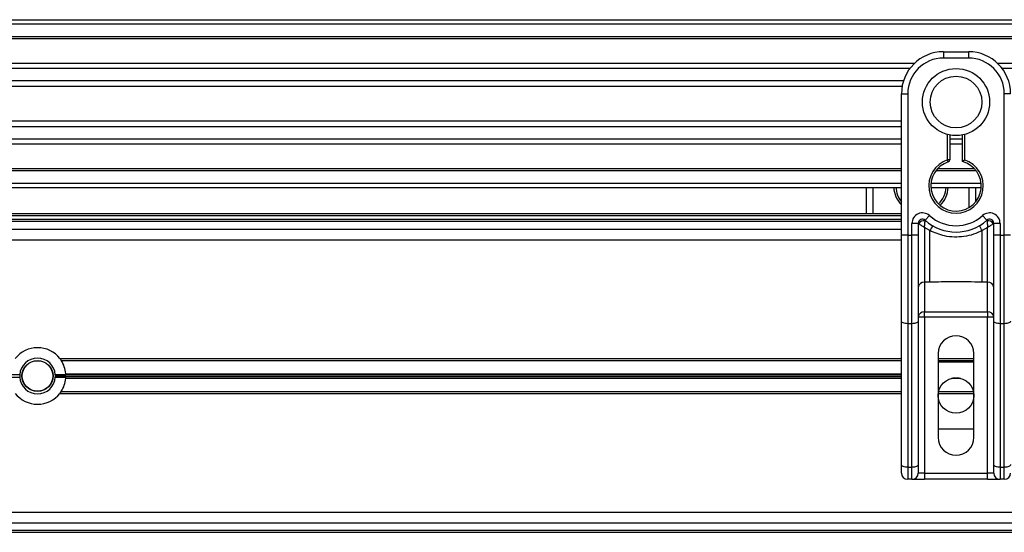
# Model space of a CAD drawing. Header units: millimetres. Extents: x 0 to 420, y 0 to 297.
# Tile 48 of 104: x 141.53 to 153.26, y 235.67 to 241.79. Entities that reach past the tile are written whole.
import ezdxf

# ---------------------------------------------------------------- set-up
doc = ezdxf.new("R2010")
doc.units = ezdxf.units.MM

msp = doc.modelspace()

# ---------------------------------------------------------------- linework, layer by layer
at = {"color": 7, "linetype": 'Continuous', "lineweight": 25}
for p, q in [((107.27652, 241.78829), (194.02652, 241.78829)), ((107.27652, 241.73829), (194.02652, 241.73829)), ((107.27652, 241.58829), (194.02652, 241.58829)), ((107.27652, 241.56279), (194.02652, 241.56279)), ((152.53547, 241.40558), (152.53547, 241.33058)), ((152.53547, 241.40558), (152.83547, 241.40558)), ((152.83547, 241.40558), (152.83547, 241.33058)), ((152.83547, 241.33058), (152.53547, 241.33058)), ((123.97963, 241.26828), (152.19131, 241.26828)), ((124.03191, 241.21027), (152.13904, 241.21027)), ((153.17963, 241.26828), (181.39131, 241.26828)), ((153.23191, 241.21027), (181.33904, 241.21027)), ((124.11076, 241.06084), (152.06019, 241.06084)), ((124.12772, 240.99329), (152.04323, 240.99329)), ((152.03547, 240.46435), (152.03547, 240.90558)), ((152.03547, 240.90558), (152.11047, 240.90558)), ((152.11047, 240.90558), (152.11047, 239.21877)), ((153.26047, 239.21877), (153.26047, 240.90558)), ((153.33547, 240.90558), (153.26047, 240.90558)), ((124.13547, 240.58329), (152.03547, 240.58329)), ((124.13547, 240.51574), (152.03547, 240.51574)), ((152.03547, 240.14681), (152.03547, 240.46435)), ((124.13547, 240.36631), (152.03547, 240.36631)), ((152.58547, 240.11481), (152.58547, 240.41798)), ((152.61047, 240.41238), (152.61047, 240.11481)), ((152.61047, 240.36631), (152.76047, 240.36631)), ((152.76047, 240.09605), (152.76047, 240.41238)), ((152.78547, 240.41798), (152.78547, 240.11481)), ((124.13547, 240.3083), (152.03547, 240.3083)), ((152.61047, 240.3083), (152.76047, 240.3083)), ((152.03547, 239.21877), (152.03547, 240.14681)), ((152.59317, 240.09103), (152.58547, 240.11481)), ((152.61047, 240.11481), (152.58547, 240.11481)), ((124.13547, 240.01379), (152.03547, 240.01379)), ((152.46949, 240.01379), (152.90145, 240.01379)), ((124.13547, 239.98829), (152.03547, 239.98829)), ((152.44753, 239.98829), (152.92342, 239.98829)), ((124.13547, 239.83829), (152.03547, 239.83829)), ((124.13547, 239.78829), (152.03547, 239.78829)), ((151.61757, 239.47329), (151.61757, 239.78829)), ((151.69257, 239.78829), (151.69257, 239.47329)), ((152.38597, 239.78829), (152.98498, 239.78829)), ((152.38726, 239.83829), (152.98369, 239.83829)), ((152.84257, 239.55), (152.84257, 239.78829)), ((152.91757, 239.78829), (152.91757, 239.6155)), ((152.03547, 239.47329), (124.13547, 239.47329)), ((152.03547, 239.44829), (124.13547, 239.44829)), ((152.31881, 239.39563), (152.36881, 239.45154)), ((153.00214, 239.45154), (153.05214, 239.39563)), ((152.03547, 239.40279), (124.13547, 239.40279)), ((152.03547, 239.38068), (124.13547, 239.38068)), ((124.13547, 239.2884), (152.03547, 239.2884)), ((152.16047, 239.21877), (152.16047, 239.35837)), ((152.23547, 239.35837), (152.16047, 239.35837)), ((152.23547, 239.35837), (152.23547, 239.21877)), ((152.24266, 239.35314), (152.23547, 239.35314)), ((152.37275, 239.27164), (152.31047, 239.30944)), ((152.31047, 239.30944), (152.31047, 238.65686)), ((153.06047, 239.30944), (152.9982, 239.27164)), ((153.06047, 238.65686), (153.06047, 239.30944)), ((153.13547, 239.35314), (153.12829, 239.35314)), ((153.13547, 239.21877), (153.13547, 239.35837)), ((153.21047, 239.35837), (153.13547, 239.35837)), ((153.21047, 239.35837), (153.21047, 239.21877)), ((152.03547, 238.19393), (152.03547, 239.21877)), ((152.11047, 239.21877), (152.03547, 239.21877)), ((152.11047, 239.21877), (152.16047, 239.21877)), ((152.11047, 239.21877), (152.11047, 238.16223)), ((152.16047, 238.16223), (152.16047, 239.21877)), ((152.23547, 239.21877), (152.16047, 239.21877)), ((152.23547, 239.21877), (152.23547, 238.19393)), ((152.37275, 238.65686), (152.37275, 239.27164)), ((152.9982, 238.65686), (152.9982, 239.27164)), ((153.13547, 238.19393), (153.13547, 239.21877)), ((153.21047, 239.21877), (153.13547, 239.21877)), ((153.21047, 239.21877), (153.26047, 239.21877)), ((153.21047, 239.21877), (153.21047, 238.16223)), ((153.26047, 238.16223), (153.26047, 239.21877)), ((153.33547, 239.21877), (153.26047, 239.21877)), ((124.13547, 239.1634), (152.03547, 239.1634)), ((152.37275, 238.65686), (152.31047, 238.65686)), ((152.31047, 238.65686), (152.31047, 238.30286)), ((153.06047, 238.65686), (152.9982, 238.65686)), ((153.06047, 238.30286), (153.06047, 238.65686)), ((152.31047, 238.24143), (152.23547, 238.24143)), ((152.31047, 238.30286), (153.06047, 238.30286)), ((152.31047, 238.24143), (152.31047, 238.30286)), ((152.31047, 238.24143), (152.31047, 236.38058)), ((153.06047, 238.24143), (152.31047, 238.24143)), ((153.06047, 238.30286), (153.06047, 238.24143)), ((153.06047, 236.38058), (153.06047, 238.24143)), ((153.13547, 238.24143), (153.06047, 238.24143)), ((152.03547, 236.48162), (152.03547, 238.19393)), ((152.16047, 238.16223), (152.11047, 238.16223)), ((152.11047, 238.16223), (152.11047, 236.44993)), ((152.16047, 236.44993), (152.16047, 238.16223)), ((152.23547, 238.19393), (152.23547, 236.48162)), ((153.13547, 236.48162), (153.13547, 238.19393)), ((153.26047, 238.16223), (153.21047, 238.16223)), ((153.21047, 238.16223), (153.21047, 236.44993)), ((153.26047, 236.44993), (153.26047, 238.16223)), ((152.47297, 237.80558), (152.47297, 236.80558)), ((152.89797, 236.80558), (152.89797, 237.80558)), ((142.00928, 237.7459), (152.03547, 237.7459)), ((142.0254, 237.7234), (152.03547, 237.7234)), ((152.47297, 237.7459), (152.89797, 237.7459)), ((152.47297, 237.7234), (152.89797, 237.7234)), ((152.47297, 237.70558), (152.89797, 237.70558)), ((141.53122, 237.55328), (141.40602, 237.55328)), ((142.08036, 237.55328), (141.95516, 237.55328)), ((141.95566, 237.54183), (152.03547, 237.54183)), ((141.95566, 237.53476), (152.03547, 237.53476)), ((142.0796, 237.56535), (152.03547, 237.56535)), ((142.07987, 237.56182), (152.03547, 237.56182)), ((141.40602, 237.5233), (141.53122, 237.5233)), ((141.95516, 237.5233), (142.08036, 237.5233)), ((142.0796, 237.51123), (152.03547, 237.51123)), ((142.07987, 237.51477), (152.03547, 237.51477)), ((152.63196, 237.51123), (152.73899, 237.51123)), ((152.64808, 237.51477), (152.72286, 237.51477)), ((142.02554, 237.3534), (142.00821, 237.3328)), ((142.00945, 237.3309), (152.03547, 237.3309)), ((142.02554, 237.3534), (152.03547, 237.3534)), ((152.47449, 237.3309), (152.89646, 237.3309)), ((152.47843, 237.3534), (152.89252, 237.3534)), ((152.89797, 236.90558), (152.47297, 236.90558)), ((152.03547, 236.38058), (152.03547, 236.48162)), ((152.23547, 236.48162), (152.23547, 236.38058)), ((153.13547, 236.38058), (153.13547, 236.48162)), ((152.11047, 236.44993), (152.16047, 236.44993)), ((152.11047, 236.44993), (152.11047, 236.30558)), ((152.16047, 236.30558), (152.16047, 236.44993)), ((152.31047, 236.38058), (152.23547, 236.38058)), ((152.31047, 236.38058), (152.31047, 236.30558)), ((152.31047, 236.38058), (153.06047, 236.38058)), ((153.06047, 236.30558), (153.06047, 236.38058)), ((153.13547, 236.38058), (153.06047, 236.38058)), ((153.21047, 236.44993), (153.26047, 236.44993)), ((153.21047, 236.44993), (153.21047, 236.30558)), ((153.26047, 236.30558), (153.26047, 236.44993)), ((152.16047, 236.30558), (152.11047, 236.30558)), ((152.16047, 236.30558), (152.31047, 236.30558)), ((153.06047, 236.30558), (152.31047, 236.30558)), ((153.06047, 236.30558), (153.21047, 236.30558)), ((153.26047, 236.30558), (153.21047, 236.30558)), ((128.17163, 235.9134), (176.78142, 235.9134)), ((128.13487, 235.7884), (176.81818, 235.7884)), ((128.10102, 235.67329), (176.85202, 235.67329)), ((176.84538, 235.6959), (128.10767, 235.6959))]:
    msp.add_line(p, q, dxfattribs=at)
at = {"color": 7, "linetype": 'Continuous', "lineweight": 25, "flags": 128}
for points in [[(152.11047, 238.16223), (152.09584, 238.16284), (152.08177, 238.16464), (152.06881, 238.16757), (152.05744, 238.17151), (152.04811, 238.17632), (152.04118, 238.1818), (152.03692, 238.18774), (152.03547, 238.19393)], [(152.23547, 238.19393), (152.23403, 238.18774), (152.22976, 238.1818), (152.22283, 238.17632), (152.21351, 238.17151), (152.20214, 238.16757), (152.18918, 238.16464), (152.17511, 238.16284), (152.16047, 238.16223)], [(153.21047, 238.16223), (153.19584, 238.16284), (153.18177, 238.16464), (153.16881, 238.16757), (153.15744, 238.17151), (153.14811, 238.17632), (153.14118, 238.1818), (153.13692, 238.18774), (153.13547, 238.19393)], [(153.33547, 238.19393), (153.33403, 238.18774), (153.32976, 238.1818), (153.32283, 238.17632), (153.31351, 238.17151), (153.30214, 238.16757), (153.28918, 238.16464), (153.27511, 238.16284), (153.26047, 238.16223)], [(152.11047, 236.44993), (152.09584, 236.45053), (152.08177, 236.45234), (152.06881, 236.45527), (152.05744, 236.45921), (152.04811, 236.46401), (152.04118, 236.46949), (152.03692, 236.47544), (152.03547, 236.48162)], [(152.23547, 236.48162), (152.23403, 236.47544), (152.22976, 236.46949), (152.22283, 236.46401), (152.21351, 236.45921), (152.20214, 236.45527), (152.18918, 236.45234), (152.17511, 236.45053), (152.16047, 236.44993)], [(153.21047, 236.44993), (153.19584, 236.45053), (153.18177, 236.45234), (153.16881, 236.45527), (153.15744, 236.45921), (153.14811, 236.46401), (153.14118, 236.46949), (153.13692, 236.47544), (153.13547, 236.48162)], [(153.33547, 236.48162), (153.33403, 236.47544), (153.32976, 236.46949), (153.32283, 236.46401), (153.31351, 236.45921), (153.30214, 236.45527), (153.28918, 236.45234), (153.27511, 236.45053), (153.26047, 236.44993)]]:
    msp.add_lwpolyline(points, dxfattribs=at)
at = {"color": 7, "linetype": 'Continuous', "lineweight": 25}
for centre, radius in [((152.68547, 240.80558), 0.40029), ((152.68547, 240.80558), 0.3079), ((141.74319, 237.53829), 0.185), ((141.74319, 237.53829), 0.1825), ((152.68547, 237.30558), 0.2125)]:
    msp.add_circle(centre, radius, dxfattribs=at)
for centre, radius, start, end in [((152.53547, 240.90558), 0.5, 90, 180), ((152.83547, 240.90558), 0.5, 0, 90), ((152.53547, 240.90558), 0.425, 90, 180), ((152.83547, 240.90558), 0.425, 0, 90), ((152.68547, 239.80558), 0.325, 107.920213, 72.079787), ((152.58547, 240.11481), 0.025, 287.920213, 0), ((152.68547, 239.80558), 0.3, 107.920213, 75.522488), ((152.26757, 239.80558), 0.325, 183.049136, 224.42653), ((152.26757, 239.80558), 0.3, 183.303502, 219.316206), ((152.26757, 239.80558), 0.3, 314.147094, 356.696498), ((152.26757, 239.80558), 0.325, 314.462917, 356.950864), ((152.28547, 239.35837), 0.125, 48.189685, 180), ((152.28547, 239.35837), 0.05, 48.189685, 180), ((152.28547, 239.35837), 0.05, 48.190689, 179.99948), ((152.68547, 239.80558), 0.475, 228.189685, 311.810315), ((153.08547, 239.35837), 0.125, 0, 131.810315), ((153.08547, 239.35837), 0.05, 0, 131.810315), ((153.08547, 239.35837), 0.05, 0.00052, 131.809311), ((152.30102, 239.32456), 0.06498, 75.207531, 153.906305), ((152.68547, 239.80558), 0.55, 228.189685, 311.810315), ((152.68314, 239.11099), 0.3495, 141.327049, 152.635406), ((152.68781, 239.11099), 0.3495, 27.364594, 38.672951), ((153.06993, 239.32456), 0.06498, 26.093695, 104.792469), ((152.30431, 238.58789), 0.06924, 84.888926, 173.756454), ((153.06664, 238.58789), 0.06924, 6.243546, 95.111074), ((152.30431, 238.2339), 0.06924, 84.888926, 173.756454), ((153.06664, 238.2339), 0.06924, 6.243546, 95.111074), ((152.68547, 237.80558), 0.2125, 0, 180), ((141.74319, 237.53829), 0.3375, 37.962405, 142.037595), ((141.74319, 237.53829), 0.2125, 4.045533, 175.954467), ((141.74319, 237.53829), 0.3375, 4.59914, 33.262634), ((141.74319, 237.53829), 0.2125, 175.954467, 179.046996), ((141.74319, 237.53829), 0.2125, 180.953004, 184.045533), ((141.74319, 237.53829), 0.2125, 0.953004, 4.045533), ((141.74319, 237.53829), 0.2125, 355.954467, 359.046996), ((141.74319, 237.53829), 0.3375, 2.545909, 3.997433), ((141.74319, 237.53829), 0.2125, 184.045533, 355.954467), ((141.74319, 237.53829), 0.3375, 326.782507, 355.40086), ((141.74319, 237.53829), 0.3375, 356.002567, 357.454091), ((141.74319, 237.53829), 0.3375, 217.914534, 322.085466), ((152.68547, 236.80558), 0.2125, 180, 0), ((152.11047, 236.38058), 0.075, 180, 270), ((152.16047, 236.38058), 0.075, 270, 0), ((153.21047, 236.38058), 0.075, 180, 270), ((153.26047, 236.38058), 0.075, 270, 0)]:
    msp.add_arc(centre, radius, start, end, dxfattribs=at)
for points, knots in [([(152.76047, 240.09605), (152.76068, 240.09621), (152.76108, 240.09653), (152.76415, 240.09889), (152.76882, 240.10246), (152.77554, 240.10752), (152.78142, 240.11186), (152.78491, 240.1144), (152.78541, 240.11477), (152.78547, 240.11481)], [0, 0, 0, 0, 0.16194992, 0.32336195, 0.4972773, 0.7062892, 0.9573608, 0.99480442, 1, 1, 1, 1]), ([(152.24266, 239.35314), (152.24113, 239.35425), (152.23782, 239.35666), (152.23576, 239.35817), (152.23554, 239.35832), (152.23547, 239.35837)], [0, 0, 0, 0, 0.372754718, 0.803553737, 1, 1, 1, 1]), ([(152.31047, 239.30944), (152.31036, 239.30951), (152.31017, 239.30962), (152.30989, 239.3098), (152.30957, 239.31), (152.30908, 239.31029), (152.30835, 239.31075), (152.30721, 239.31144), (152.30548, 239.31252), (152.3028, 239.31417), (152.29863, 239.31675), (152.29191, 239.32091), (152.27953, 239.32866), (152.26743, 239.33642), (152.25324, 239.34579), (152.24719, 239.34999), (152.24266, 239.35314)], [0, 0, 0, 0, 0.00419055, 0.00685655, 0.01050099, 0.01608276, 0.02463309, 0.03773692, 0.0578443, 0.08879626, 0.13682222, 0.21288297, 0.34057388, 0.61171574, 0.70987367, 1, 1, 1, 1]), ([(152.31047, 239.30944), (152.31048, 239.30957), (152.3105, 239.30985), (152.31052, 239.31028), (152.31055, 239.31081), (152.31059, 239.31157), (152.31066, 239.31275), (152.31077, 239.31459), (152.31094, 239.31748), (152.31123, 239.32207), (152.31175, 239.32961), (152.31287, 239.34418), (152.31423, 239.35854), (152.31605, 239.37522), (152.31694, 239.38219), (152.31761, 239.38738)], [0, 0, 0, 0, 0.004265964, 0.008890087, 0.013806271, 0.021446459, 0.033330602, 0.05185022, 0.080825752, 0.126576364, 0.20045088, 0.32751798, 0.612685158, 0.71115998, 1, 1, 1, 1]), ([(152.31881, 239.39563), (152.31879, 239.39557), (152.31873, 239.39537), (152.31837, 239.39302), (152.31785, 239.38916), (152.31761, 239.38738)], [0, 0, 0, 0, 0.19789451, 0.62975779, 1, 1, 1, 1]), ([(153.05214, 239.39563), (153.05218, 239.39545), (153.05227, 239.39505), (153.05271, 239.39201), (153.05315, 239.38875), (153.05334, 239.38738)], [0, 0, 0, 0, 0.3358482, 0.72238304, 1, 1, 1, 1]), ([(153.05334, 239.38738), (153.054, 239.38219), (153.0549, 239.37522), (153.05672, 239.35854), (153.05808, 239.34418), (153.0592, 239.32961), (153.05972, 239.32207), (153.06001, 239.31748), (153.06018, 239.31459), (153.06029, 239.31275), (153.06036, 239.31157), (153.0604, 239.31081), (153.06043, 239.31028), (153.06045, 239.30985), (153.06047, 239.30957), (153.06047, 239.30944)], [0, 0, 0, 0, 0.28884002, 0.38731484, 0.67248202, 0.79954912, 0.87342364, 0.91917425, 0.94814978, 0.9666694, 0.97855354, 0.98619373, 0.99110991, 0.99573404, 1, 1, 1, 1]), ([(153.12829, 239.35314), (153.12376, 239.34999), (153.11771, 239.34579), (153.10352, 239.33642), (153.09142, 239.32866), (153.07904, 239.32091), (153.07232, 239.31675), (153.06815, 239.31417), (153.06547, 239.31252), (153.06373, 239.31144), (153.0626, 239.31075), (153.06186, 239.31029), (153.06138, 239.31), (153.06106, 239.3098), (153.06077, 239.30962), (153.06059, 239.30951), (153.06047, 239.30944)], [0, 0, 0, 0, 0.29012633, 0.38828426, 0.65942612, 0.78711703, 0.86317778, 0.91120374, 0.9421557, 0.96226308, 0.97536691, 0.98391724, 0.98949901, 0.99314345, 0.99580945, 1, 1, 1, 1]), ([(153.13547, 239.35837), (153.13529, 239.35824), (153.13491, 239.35796), (153.13227, 239.35603), (153.12946, 239.35399), (153.12829, 239.35314)], [0, 0, 0, 0, 0.333684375, 0.720151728, 1, 1, 1, 1]), ([(152.9982, 239.27164), (152.96363, 239.25587), (152.89354, 239.22389), (152.78057, 239.19851), (152.66437, 239.19207), (152.52447, 239.20732), (152.43049, 239.24716), (152.37275, 239.27164)], [0, 0, 0, 0, 0.175347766, 0.355579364, 0.531018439, 0.711881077, 1, 1, 1, 1]), ([(152.9982, 238.65686), (152.88138, 238.65912), (152.67288, 238.66315), (152.46441, 238.65878), (152.37275, 238.65686)], [0, 0, 0, 0, 0.56028269, 1, 1, 1, 1]), ([(142.00908, 237.74472), (142.01113, 237.74262), (142.01728, 237.73629), (142.02214, 237.72856), (142.0254, 237.7234)], [0, 0, 0, 0, 0.33166084, 1, 1, 1, 1]), ([(141.95566, 237.54183), (141.95567, 237.54139), (141.95568, 237.54052), (141.95569, 237.53885), (141.95569, 237.53715), (141.95568, 237.53574), (141.95566, 237.53504), (141.95566, 237.53476)], [0, 0, 0, 0, 0.21469187, 0.42938517, 0.64403997, 0.85867049, 1, 1, 1, 1]), ([(142.0796, 237.56535), (142.07965, 237.56479), (142.07974, 237.56367), (142.07982, 237.5625), (142.07986, 237.56195), (142.07987, 237.56182)], [0, 0, 0, 0, 0.430369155, 0.86076852, 1, 1, 1, 1]), ([(142.07987, 237.51477), (142.07984, 237.51433), (142.07978, 237.51345), (142.07968, 237.51216), (142.07962, 237.51141), (142.0796, 237.51123)], [0, 0, 0, 0, 0.42951385, 0.85899374, 1, 1, 1, 1])]:
    msp.add_open_spline(points, degree=3, knots=knots, dxfattribs=at)

doc.saveas('drawing.dxf')
